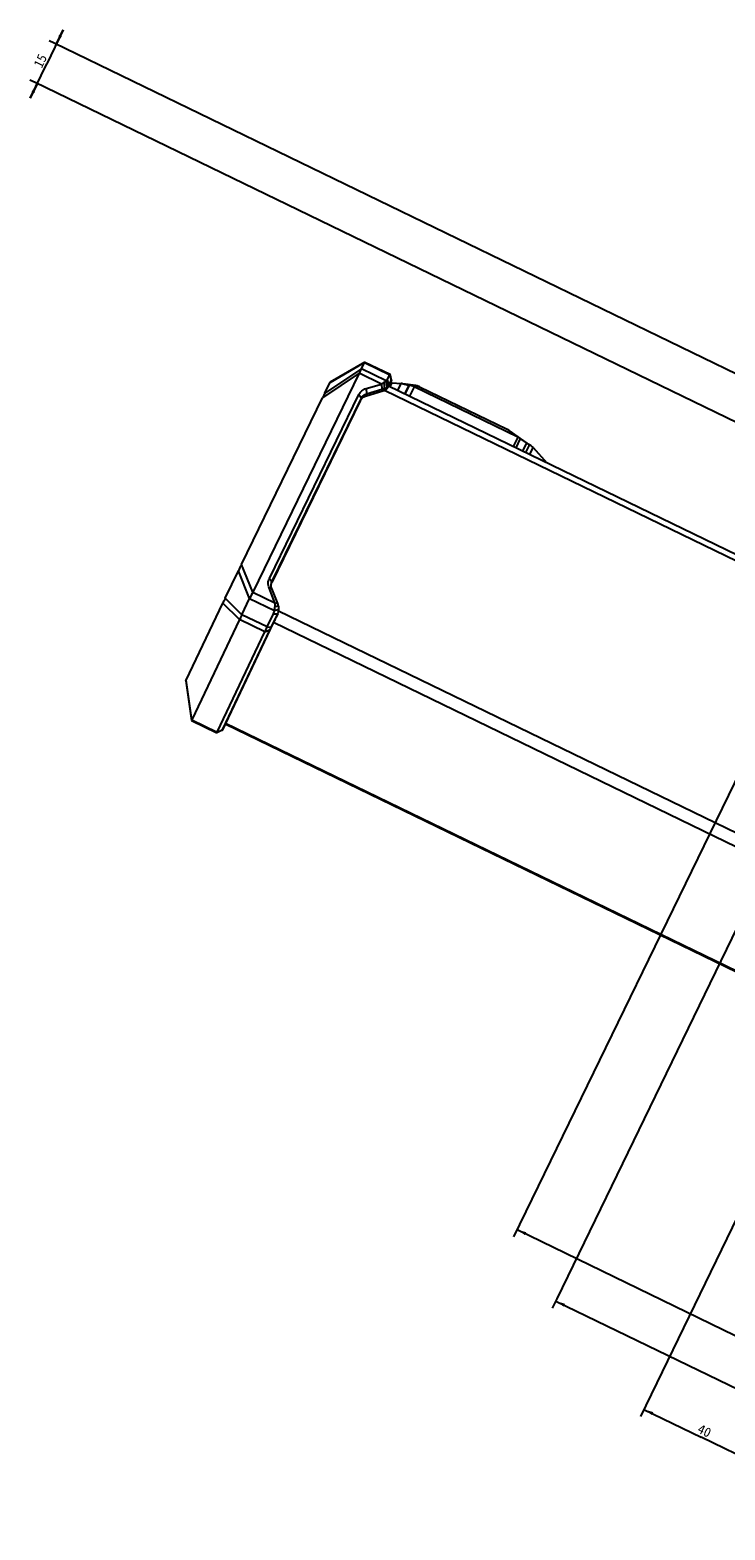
# Model space of a CAD drawing. Header units: millimetres. Extents: x -2409 to 4118, y -415 to 1151.
# Tile 1 of 38: x -2409 to -2191, y -408 to 62. Entities that reach past the tile are written whole.
import ezdxf
from ezdxf.enums import TextEntityAlignment as Align

# ---------------------------------------------------------------- set-up
doc = ezdxf.new("R2010")
doc.units = ezdxf.units.MM
doc.header["$LTSCALE"] = 65.395
doc.layers.get('0').update_dxf_attribs({"linetype": 'CONTINUOUS'})
doc.layers.add('00_COMPONENTS', color=7, linetype='CONTINUOUS')
doc.layers.add('51__DRAFT_DIMS', color=7, linetype='CONTINUOUS')
doc.styles.get("Standard").update_dxf_attribs({"font": 'simfang.ttf'})
doc.dimstyles.new('DIMSTYLE_1', dxfattribs={"dimtxt": 3, "dimasz": 3, "dimexe": 2.5, "dimexo": 0.5, "dimgap": 0.75, "dimtad": 1, "dimdsep": 46, "dimtxsty": 'STANDARD', "dimblk": '_FILLED', "dimblk1": '_FILLED', "dimblk2": '_FILLED', "dimcen": 0.09, "dimclrt": 3, "dimazin": 2, "dimtp": 0.3, "dimtm": 0.3, "dimtfac": 1, "dimtofl": 0, "dimtmove": 0, "dimatfit": 3, "dimldrblk": '_FILLED', "dimfxl": 1, "dimtolj": 1, "dimarcsym": 0})
doc.dimstyles.new('DIMSTYLE_3', dxfattribs={"dimtxt": 3, "dimasz": 3, "dimexe": 2.5, "dimexo": 0.5, "dimgap": 0.75, "dimtad": 1, "dimdsep": 46, "dimtxsty": 'STANDARD', "dimblk": '_FILLED', "dimblk1": '_FILLED', "dimblk2": '_FILLED', "dimcen": 0.09, "dimclrt": 3, "dimazin": 2, "dimtp": 0.5, "dimtm": 0.5, "dimtfac": 1, "dimtofl": 0, "dimtmove": 0, "dimatfit": 3, "dimldrblk": '_FILLED', "dimfxl": 1, "dimtolj": 1, "dimarcsym": 0})
doc.dimstyles.new('DIMSTYLE_5', dxfattribs={"dimtxt": 3, "dimasz": 3, "dimexe": 2.5, "dimexo": 0.5, "dimgap": 0.75, "dimtad": 1, "dimdsep": 46, "dimtxsty": 'STANDARD', "dimblk": '_FILLED', "dimblk1": '_FILLED', "dimblk2": '_FILLED', "dimcen": 0.09, "dimclrt": 3, "dimazin": 2, "dimtp": 0.2, "dimtm": 0.2, "dimtfac": 1, "dimtofl": 0, "dimtmove": 0, "dimatfit": 3, "dimldrblk": '_FILLED', "dimfxl": 1, "dimtolj": 1, "dimarcsym": 0})

# ---------------------------------------------------------------- blocks, each defined once
blk = doc.blocks.new('_FILLED')
at = {"color": 0, "linetype": 'ByBlock'}
blk.add_solid([(0, 0), (-1, 0.17), (-1, -0.17)], dxfattribs=at)
blk = doc.blocks.new('*D7')
at = {"layer": '51__DRAFT_DIMS', "color": 4}
for p, q in [((-2152.28, -100.74), (-2257.11, -316.12)), ((-1972.31, -187.99), (-2077.28, -403.64)), ((-2256.01, -313.87), (-2166.1, -357.63)), ((-2076.18, -401.4), (-2166.1, -357.63))]:
    blk.add_line(p, q, dxfattribs=at)
at = {"layer": '51__DRAFT_DIMS', "color": 4, "xscale": 3, "yscale": 3, "zscale": 3}
for p, rotation in [((-2256.01, -313.87), 154.0462685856), ((-2076.18, -401.4), 334.0462685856)]:
    blk.add_blockref('_FILLED', p, dxfattribs=dict(at, rotation=rotation))
at = {"layer": '51__DRAFT_DIMS', "color": 3}
blk.add_text('200', height=3, rotation=-25.9537, dxfattribs=at).set_placement((-2165.77, -356.96), align=Align.CENTER)
blk = doc.blocks.new('*D8')
at = {"layer": '51__DRAFT_DIMS', "color": 4}
for p, q in [((-2089.49, -108.85), (-2217.31, -372.51)), ((-2053.5, -126.3), (-2181.31, -389.96)), ((-2216.22, -370.26), (-2198.22, -378.98)), ((-2180.22, -387.71), (-2198.22, -378.98))]:
    blk.add_line(p, q, dxfattribs=at)
at = {"layer": '51__DRAFT_DIMS', "color": 4, "xscale": 3, "yscale": 3, "zscale": 3}
for p, rotation in [((-2216.22, -370.26), 154.1369605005), ((-2180.22, -387.71), 334.1369605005)]:
    blk.add_blockref('_FILLED', p, dxfattribs=dict(at, rotation=rotation))
at = {"layer": '51__DRAFT_DIMS', "color": 3}
blk.add_text('40', height=3, rotation=-25.863, dxfattribs=at).set_placement((-2197.89, -378.31), align=Align.CENTER)
blk = doc.blocks.new('*D10')
at = {"layer": '51__DRAFT_DIMS', "color": 4}
for p, q in [((-2122.43, -85.81), (-2243.53, -335.62)), ((-1979, -155.34), (-2100.1, -405.15)), ((-2243.53, -335.62), (-2244.95, -338.55)), ((-2243.86, -336.3), (-2172.14, -371.06)), ((-2100.43, -405.82), (-2172.14, -371.06)), ((-2100.1, -405.15), (-2101.52, -408.07))]:
    blk.add_line(p, q, dxfattribs=at)
at = {"layer": '51__DRAFT_DIMS', "color": 4, "xscale": 3, "yscale": 3, "zscale": 3}
for p, rotation in [((-2243.86, -336.3), 154.1369605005), ((-2100.43, -405.82), 334.1369605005)]:
    blk.add_blockref('_FILLED', p, dxfattribs=dict(at, rotation=rotation))
at = {"layer": '51__DRAFT_DIMS', "color": 3}
blk.add_text('160', height=3, rotation=-25.863, dxfattribs=at).set_placement((-2171.82, -370.39), align=Align.CENTER)
blk = doc.blocks.new('*D11')
at = {"layer": '51__DRAFT_DIMS', "color": 4}
for p, q in [((-2398.32, 62.2), (-2403.49, 51.54)), ((-2400.5, 57.7), (-2398.32, 62.2)), ((-2401.18, 58.03), (-2402.75, 58.79)), ((-2133.22, -71.87), (-2401.18, 58.03)), ((-2408.66, 40.87), (-2403.49, 51.54)), ((-2407.16, 45.7), (-2408.73, 46.46)), ((-2406.48, 45.37), (-2408.66, 40.87)), ((-2017.74, -143.08), (-2407.16, 45.7))]:
    blk.add_line(p, q, dxfattribs=at)
at = {"layer": '51__DRAFT_DIMS', "color": 4, "xscale": 3, "yscale": 3, "zscale": 3}
for p, rotation in [((-2400.5, 57.7), 244.1369605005), ((-2406.48, 45.37), 64.1369605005)]:
    blk.add_blockref('_FILLED', p, dxfattribs=dict(at, rotation=rotation))
at = {"layer": '51__DRAFT_DIMS', "color": 3}
blk.add_text('15', height=3, rotation=64.137, dxfattribs=at).set_placement((-2404.17, 51.86), align=Align.CENTER)

msp = doc.modelspace()

# ---------------------------------------------------------------- linework, layer by layer
at = {"layer": '00_COMPONENTS', "color": 4}
for p, q in [((-2303.831, -42.077), (-2314.67, -48.44)), ((-2303.831, -42.077), (-2295.912, -45.916)), ((-2305.479, -45.419), (-2316.987, -53.128)), ((-2304.785, -44), (-2316.292, -51.71)), ((-2298.522, -48.792), (-2305.479, -45.419)), ((-2297.015, -47.767), (-2304.785, -44)), ((-2295.912, -45.916), (-2295.442, -47.7)), ((-2303.332, -50.217), (-2303.17, -51.836)), ((-2297.674, -50.239), (-2298.059, -51.048)), ((-2142.327, -126.075), (-2297.535, -50.834)), ((-2296.227, -49.282), (-2296.478, -49.812)), ((-2296.293, -49.456), (-2296.301, -49.452)), ((-2295.746, -49.725), (-2295.133, -48.466)), ((-2293.408, -50.859), (-2292.331, -48.645)), ((-2291.184, -51.937), (-2289.847, -49.19)), ((-2289.811, -49.195), (-2291.153, -51.952)), ((-2289.811, -49.195), (-2286.553, -49.675)), ((-2288.279, -49.682), (-2289.722, -52.646)), ((-2305.626, -52.119), (-2304.809, -53.194)), ((-2304.809, -53.194), (-2305.211, -54.04)), ((-2303.17, -51.836), (-2303.572, -52.682)), ((-2259.325, -62.874), (-2254.998, -65.893)), ((-2255.776, -65.438), (-2257.219, -68.403)), ((-2254.998, -65.893), (-2256.411, -68.794)), ((-2253.03, -67.266), (-2254.278, -69.828)), ((-2252.126, -67.805), (-2253.334, -70.286)), ((-2252.029, -70.918), (-2250.965, -68.731)), ((-2339.862, -116.066), (-2343.398, -107.4)), ((-2338.86, -114), (-2342.397, -105.334)), ((-2333.754, -112.719), (-2332.914, -112.944)), ((-2333.674, -109.743), (-2332.856, -110.818)), ((-2332.856, -110.818), (-2332.867, -110.84)), ((-2343.021, -122.613), (-2348.264, -117.479)), ((-2342.299, -121.111), (-2347.542, -115.977)), ((-2339.862, -116.066), (-2332.092, -119.832)), ((-2338.86, -114), (-2331.903, -117.373)), ((-2334.38, -124.949), (-2342.299, -121.111)), ((-1877.055, -339.93), (-2330.757, -119.985)), ((-2335.102, -126.451), (-2343.021, -122.613)), ((-2335.102, -126.451), (-2333.423, -125.743)), ((-2334.38, -124.949), (-2333.062, -124.992)), ((-1878.872, -343.452), (-2332.383, -123.6)), ((-2357.965, -154.075), (-2359.723, -141.604)), ((-2357.965, -154.075), (-2350.046, -157.913)), ((-2350.046, -157.913), (-2348.367, -157.205)), ((-2347.592, -155.653), (-2347.584, -155.637)), ((-1893.913, -375.086), (-2347.412, -155.24))]:
    msp.add_line(p, q, dxfattribs=at)
at = {"layer": '00_COMPONENTS', "color": 7}
for p, q in [((-2303.741, -41.9), (-2314.58, -48.263)), ((-2304.785, -44), (-2303.831, -42.077)), ((-2303.74, -41.9), (-2295.822, -45.739)), ((-2305.479, -45.419), (-2338.86, -114)), ((-2296.697, -47.498), (-2295.912, -45.916)), ((-2295.396, -47.612), (-2295.822, -45.739)), ((-2316.292, -51.71), (-2314.67, -48.44)), ((-2298.059, -51.048), (-2303.572, -52.682)), ((-2303.332, -50.217), (-2298.522, -48.792)), ((-2303.17, -51.836), (-2298.36, -50.41)), ((-2298.522, -48.792), (-2298.36, -50.41)), ((-2297.638, -48.213), (-2297.674, -50.239)), ((-2297.015, -47.767), (-2296.844, -49.916)), ((-2296.697, -47.498), (-2296.227, -49.282)), ((-2141.549, -124.477), (-2296.303, -49.456)), ((-2296.295, -49.459), (-2296.293, -49.456)), ((-2295.451, -47.73), (-2296.277, -49.468)), ((-2296.268, -49.472), (-2295.906, -48.728)), ((-2296.227, -49.282), (-2295.442, -47.7)), ((-2295.133, -48.466), (-2292.331, -48.645)), ((-2287.724, -49.295), (-2291.827, -48.691)), ((-2289.811, -49.195), (-2289.847, -49.19)), ((-2255.776, -65.438), (-2288.279, -49.682)), ((-2286.553, -49.675), (-2259.325, -62.874)), ((-2342.397, -105.334), (-2316.987, -53.128)), ((-2333.674, -109.743), (-2305.626, -52.119)), ((-2305.211, -54.04), (-2332.94, -111.011)), ((-2332.856, -110.818), (-2304.809, -53.194)), ((-2251.773, -68.034), (-2258.378, -63.427)), ((-2253.03, -67.266), (-2254.998, -65.893)), ((-2250.965, -68.731), (-2246.634, -73.534)), ((-2347.542, -115.977), (-2343.398, -107.4)), ((-2331.903, -117.373), (-2333.754, -112.719)), ((-2332.867, -110.84), (-2332.856, -110.818)), ((-2359.723, -141.604), (-2348.264, -117.479)), ((-2342.299, -121.111), (-2339.862, -116.066)), ((-2331.062, -117.598), (-2332.914, -112.944)), ((-2331.903, -117.373), (-2331.062, -117.598)), ((-2334.38, -124.949), (-2332.376, -120.8)), ((-2333.062, -124.992), (-2331.057, -120.842)), ((-2332.376, -120.8), (-2331.057, -120.842)), ((-2332.092, -119.832), (-2330.672, -119.415)), ((-2331.884, -118.572), (-2330.809, -118.316)), ((-2331.044, -120.815), (-2331.309, -121.372)), ((-2343.021, -122.613), (-2357.965, -154.075)), ((-2350.046, -157.913), (-2335.102, -126.451)), ((-2348.367, -157.205), (-2333.423, -125.743)), ((-2332.426, -123.691), (-2347.525, -155.479)), ((-2359.833, -141.84), (-2358.074, -154.31)), ((-2358.074, -154.31), (-2350.156, -158.149)), ((-2348.422, -157.323), (-2350.156, -158.149)), ((-2347.592, -155.653), (-2348.377, -157.234)), ((-2347.584, -155.637), (-2347.592, -155.653)), ((-2347.584, -155.637), (-2347.51, -155.482)), ((-1894.025, -375.321), (-2347.523, -155.475))]:
    msp.add_line(p, q, dxfattribs=at)
for centre, start in [((-1615.419, -459.117), 154.050181), ((-1611.882, -467.783), 154.05018)]:
    msp.add_arc(centre, 808.492, start, 154.212841, dxfattribs=at)
for centre, major_axis, ratio, start_param, end_param in [((-2290.871, -48.889), (2.107, -0.24), 0.0512929, 2.1826644, 2.3419567), ((-2288.954, -51.041), (2.704, -1.3), 0.5059923, 1.564496, 2.1224911), ((-2256.451, -66.798), (2.704, -1.3), 0.5059923, 1.260367, 1.564496)]:
    msp.add_ellipse(centre, major_axis=major_axis, ratio=ratio, start_param=start_param, end_param=end_param, dxfattribs=at)
for points, knots in [([(-2303.831, -42.077), (-2303.824, -42.063), (-2303.811, -42.038), (-2303.793, -42.002), (-2303.778, -41.972), (-2303.766, -41.947), (-2303.756, -41.928), (-2303.749, -41.915), (-2303.745, -41.907), (-2303.743, -41.904), (-2303.742, -41.901), (-2303.741, -41.9), (-2303.741, -41.9)], [0, 0, 0, 0, 0.2291666, 0.4292172, 0.5997869, 0.7405114, 0.8510391, 0.9311721, 0.959813, 0.9808253, 0.9942073, 1, 1, 1, 1]), ([(-2304.785, -44), (-2304.877, -44.186), (-2305.109, -44.659), (-2305.34, -45.132), (-2305.479, -45.419)], [0, 0, 0, 0, 0.3950771, 1, 1, 1, 1]), ([(-2295.912, -45.916), (-2295.905, -45.902), (-2295.892, -45.876), (-2295.874, -45.84), (-2295.859, -45.81), (-2295.847, -45.785), (-2295.838, -45.767), (-2295.832, -45.756), (-2295.829, -45.75), (-2295.826, -45.745), (-2295.824, -45.742), (-2295.823, -45.74), (-2295.822, -45.739), (-2295.822, -45.739)], [0, 0, 0, 0, 0.2322646, 0.4345792, 0.6064807, 0.7476271, 0.857729, 0.9010624, 0.9365559, 0.9641914, 0.9839593, 0.9958657, 1, 1, 1, 1]), ([(-2316.292, -51.71), (-2316.385, -51.896), (-2316.616, -52.369), (-2316.847, -52.842), (-2316.987, -53.128)], [0, 0, 0, 0, 0.395077, 1, 1, 1, 1]), ([(-2314.67, -48.44), (-2314.663, -48.427), (-2314.65, -48.401), (-2314.633, -48.366), (-2314.617, -48.335), (-2314.605, -48.31), (-2314.595, -48.291), (-2314.588, -48.278), (-2314.584, -48.27), (-2314.582, -48.267), (-2314.581, -48.265), (-2314.58, -48.263), (-2314.58, -48.263)], [0, 0, 0, 0, 0.2291674, 0.4292186, 0.5997887, 0.7405132, 0.8510409, 0.9311734, 0.9598141, 0.9808261, 0.9942078, 1, 1, 1, 1]), ([(-2305.626, -52.119), (-2305.517, -51.893), (-2305.246, -51.463), (-2304.711, -50.916), (-2304.065, -50.486), (-2303.582, -50.291), (-2303.332, -50.217)], [0, 0, 0, 0, 0.2458211, 0.4935323, 0.7446173, 1, 1, 1, 1]), ([(-2298.522, -48.792), (-2298.37, -48.684), (-2298.08, -48.485), (-2297.781, -48.298), (-2297.638, -48.213)], [0, 0, 0, 0, 0.5278641, 1, 1, 1, 1]), ([(-2298.36, -50.41), (-2298.3, -50.393), (-2298.074, -50.328), (-2297.844, -50.273), (-2297.674, -50.239)], [0, 0, 0, 0, 0.2640332, 1, 1, 1, 1]), ([(-2297.266, -50.671), (-2297.386, -50.754), (-2297.642, -50.901), (-2297.917, -51.006), (-2298.059, -51.048)], [0, 0, 0, 0, 0.4965611, 1, 1, 1, 1]), ([(-2297.674, -50.239), (-2297.51, -50.2), (-2297.225, -50.109), (-2296.956, -49.979), (-2296.844, -49.916)], [0, 0, 0, 0, 0.5675203, 1, 1, 1, 1]), ([(-2297.638, -48.213), (-2297.513, -48.14), (-2297.342, -48.024), (-2297.139, -47.868), (-2297.054, -47.798), (-2297.015, -47.767)], [0, 0, 0, 0, 0.5686794, 0.8051133, 1, 1, 1, 1]), ([(-2296.478, -49.812), (-2296.514, -49.886), (-2296.606, -50.039), (-2296.851, -50.346), (-2297.09, -50.548), (-2297.266, -50.671)], [0, 0, 0, 0, 0.2112506, 0.4512334, 1, 1, 1, 1]), ([(-2297.015, -47.767), (-2296.946, -47.74), (-2296.849, -47.686), (-2296.749, -47.585), (-2296.712, -47.527), (-2296.697, -47.498)], [0, 0, 0, 0, 0.5238191, 0.765663, 1, 1, 1, 1]), ([(-2296.844, -49.916), (-2296.712, -49.841), (-2296.527, -49.704), (-2296.334, -49.474), (-2296.259, -49.348), (-2296.227, -49.282)], [0, 0, 0, 0, 0.508924, 0.7559524, 1, 1, 1, 1]), ([(-2296.184, -49.22), (-2296.184, -49.22), (-2296.184, -49.221), (-2296.185, -49.222), (-2296.187, -49.225), (-2296.189, -49.229), (-2296.192, -49.235), (-2296.197, -49.244), (-2296.205, -49.259), (-2296.216, -49.281), (-2296.229, -49.307), (-2296.244, -49.337), (-2296.262, -49.373), (-2296.282, -49.413), (-2296.312, -49.475), (-2296.356, -49.563), (-2296.414, -49.682), (-2296.456, -49.767), (-2296.478, -49.812)], [0, 0, 0, 0, 0.0010703, 0.0041323, 0.0092138, 0.0163173, 0.0254405, 0.0365801, 0.0648898, 0.1011966, 0.1454367, 0.1975314, 0.2573872, 0.324898, 0.3999424, 0.5720843, 0.7725792, 1, 1, 1, 1]), ([(-2296.293, -49.456), (-2296.285, -49.438), (-2296.268, -49.404), (-2296.246, -49.356), (-2296.227, -49.316), (-2296.213, -49.286), (-2296.204, -49.267), (-2296.199, -49.255), (-2296.194, -49.244), (-2296.19, -49.236), (-2296.187, -49.229), (-2296.185, -49.225), (-2296.184, -49.222), (-2296.184, -49.221), (-2296.184, -49.22), (-2296.184, -49.22), (-2296.184, -49.22)], [0, 0, 0, 0, 0.2316477, 0.4337276, 0.605662, 0.7469937, 0.8060567, 0.8573305, 0.9007791, 0.9363739, 0.9640932, 0.9839195, 0.9908721, 0.9958535, 0.9988735, 1, 1, 1, 1]), ([(-2295.133, -48.466), (-2295.225, -48.461), (-2295.394, -48.46), (-2295.595, -48.497), (-2295.725, -48.55), (-2295.803, -48.599), (-2295.865, -48.658), (-2295.895, -48.704), (-2295.906, -48.728)], [0, 0, 0, 0, 0.3204222, 0.5886591, 0.7043844, 0.8096129, 0.906944, 1, 1, 1, 1]), ([(-2295.396, -47.612), (-2295.396, -47.612), (-2295.397, -47.613), (-2295.397, -47.615), (-2295.398, -47.617), (-2295.401, -47.622), (-2295.405, -47.631), (-2295.411, -47.644), (-2295.418, -47.66), (-2295.428, -47.681), (-2295.439, -47.704), (-2295.447, -47.721), (-2295.451, -47.73)], [0, 0, 0, 0, 0.0053147, 0.0183194, 0.0390559, 0.0675195, 0.14755, 0.2582126, 0.3992008, 0.5701474, 0.770616, 1, 1, 1, 1]), ([(-2295.442, -47.7), (-2295.435, -47.687), (-2295.426, -47.669), (-2295.415, -47.647), (-2295.408, -47.634), (-2295.404, -47.625), (-2295.4, -47.617), (-2295.398, -47.615), (-2295.397, -47.612), (-2295.396, -47.612)], [0, 0, 0, 0, 0.4391787, 0.6122571, 0.7538066, 0.8635357, 0.9412158, 0.9866892, 1, 1, 1, 1]), ([(-2292.071, -48.663), (-2292.051, -48.665), (-2291.969, -48.672), (-2291.888, -48.682), (-2291.827, -48.691)], [0, 0, 0, 0, 0.2441614, 1, 1, 1, 1]), ([(-2291.827, -48.691), (-2291.656, -48.716), (-2291.31, -48.789), (-2290.886, -48.913), (-2290.549, -49.018), (-2290.305, -49.091), (-2290.072, -49.15), (-2289.92, -49.179), (-2289.847, -49.19)], [0, 0, 0, 0, 0.2538113, 0.5177147, 0.647698, 0.772925, 0.8909313, 1, 1, 1, 1]), ([(-2286.553, -49.675), (-2286.746, -49.581), (-2287.041, -49.461), (-2287.438, -49.348), (-2287.631, -49.309), (-2287.724, -49.295)], [0, 0, 0, 0, 0.5230547, 0.7699723, 1, 1, 1, 1]), ([(-2303.572, -52.682), (-2303.751, -52.735), (-2304.096, -52.874), (-2304.557, -53.181), (-2304.939, -53.572), (-2305.132, -53.879), (-2305.211, -54.04)], [0, 0, 0, 0, 0.2553826, 0.5064677, 0.754179, 1, 1, 1, 1]), ([(-2304.809, -53.194), (-2304.73, -53.033), (-2304.537, -52.726), (-2304.155, -52.335), (-2303.694, -52.028), (-2303.349, -51.888), (-2303.17, -51.836)], [0, 0, 0, 0, 0.245821, 0.4935323, 0.7446174, 1, 1, 1, 1]), ([(-2258.378, -63.427), (-2258.526, -63.324), (-2258.835, -63.127), (-2259.158, -62.955), (-2259.325, -62.874)], [0, 0, 0, 0, 0.492859, 1, 1, 1, 1]), ([(-2253.03, -67.266), (-2252.961, -67.314), (-2252.815, -67.408), (-2252.587, -67.539), (-2252.356, -67.669), (-2252.202, -67.759), (-2252.126, -67.805)], [0, 0, 0, 0, 0.2419948, 0.4933752, 0.7478417, 1, 1, 1, 1]), ([(-2251.773, -68.034), (-2251.801, -68.015), (-2251.917, -67.935), (-2252.036, -67.86), (-2252.126, -67.805)], [0, 0, 0, 0, 0.2464618, 1, 1, 1, 1]), ([(-2250.965, -68.731), (-2251.078, -68.605), (-2251.336, -68.359), (-2251.619, -68.142), (-2251.773, -68.034)], [0, 0, 0, 0, 0.4739272, 1, 1, 1, 1]), ([(-2333.754, -112.719), (-2333.85, -112.477), (-2333.995, -111.977), (-2334.056, -111.205), (-2333.956, -110.447), (-2333.784, -109.969), (-2333.674, -109.743)], [0, 0, 0, 0, 0.255253, 0.5062591, 0.7539997, 1, 1, 1, 1]), ([(-2332.914, -112.944), (-2332.982, -112.773), (-2333.084, -112.42), (-2333.129, -111.875), (-2333.061, -111.339), (-2332.943, -111), (-2332.867, -110.84)], [0, 0, 0, 0, 0.2552274, 0.5062483, 0.7540121, 1, 1, 1, 1]), ([(-2347.542, -115.977), (-2347.686, -116.274), (-2347.927, -116.775), (-2348.167, -117.275), (-2348.264, -117.479)], [0, 0, 0, 0, 0.5942566, 1, 1, 1, 1]), ([(-2331.884, -118.572), (-2331.882, -118.471), (-2331.879, -118.071), (-2331.888, -117.671), (-2331.903, -117.373)], [0, 0, 0, 0, 0.252566, 1, 1, 1, 1]), ([(-2342.299, -121.111), (-2342.442, -121.408), (-2342.684, -121.908), (-2342.924, -122.409), (-2343.021, -122.613)], [0, 0, 0, 0, 0.5942571, 1, 1, 1, 1]), ([(-2331.309, -121.372), (-2331.532, -121.833), (-2331.843, -122.476), (-2332.215, -123.249), (-2332.364, -123.561), (-2332.426, -123.691)], [0, 0, 0, 0, 0.5968251, 0.8318483, 1, 1, 1, 1]), ([(-2332.376, -120.8), (-2332.338, -120.722), (-2332.204, -120.413), (-2332.12, -120.081), (-2332.092, -119.832)], [0, 0, 0, 0, 0.2559185, 1, 1, 1, 1]), ([(-2332.092, -119.832), (-2332.033, -119.625), (-2331.934, -119.209), (-2331.887, -118.783), (-2331.884, -118.572)], [0, 0, 0, 0, 0.5044987, 1, 1, 1, 1]), ([(-2330.809, -118.316), (-2330.828, -118.256), (-2330.905, -118.014), (-2330.992, -117.775), (-2331.062, -117.598)], [0, 0, 0, 0, 0.2481346, 1, 1, 1, 1]), ([(-2331.044, -120.815), (-2330.939, -120.593), (-2330.77, -120.135), (-2330.689, -119.653), (-2330.672, -119.415)], [0, 0, 0, 0, 0.5067144, 1, 1, 1, 1]), ([(-2330.672, -119.415), (-2330.659, -119.24), (-2330.664, -118.866), (-2330.746, -118.501), (-2330.809, -118.316)], [0, 0, 0, 0, 0.4727908, 1, 1, 1, 1]), ([(-2335.102, -126.451), (-2335.005, -126.248), (-2334.765, -125.747), (-2334.524, -125.247), (-2334.38, -124.949)], [0, 0, 0, 0, 0.4057373, 1, 1, 1, 1]), ([(-2333.423, -125.743), (-2333.374, -125.641), (-2333.254, -125.391), (-2333.134, -125.141), (-2333.062, -124.992)], [0, 0, 0, 0, 0.4057374, 1, 1, 1, 1]), ([(-2359.833, -141.84), (-2359.833, -141.84), (-2359.832, -141.838), (-2359.831, -141.835), (-2359.829, -141.83), (-2359.826, -141.823), (-2359.822, -141.815), (-2359.815, -141.8), (-2359.804, -141.776), (-2359.789, -141.743), (-2359.77, -141.703), (-2359.748, -141.656), (-2359.732, -141.622), (-2359.723, -141.604)], [0, 0, 0, 0, 0.0055369, 0.0187556, 0.0396792, 0.0682914, 0.1045706, 0.1484938, 0.2591755, 0.4001174, 0.5709048, 0.7710339, 1, 1, 1, 1]), ([(-2358.074, -154.31), (-2358.074, -154.31), (-2358.074, -154.308), (-2358.073, -154.305), (-2358.07, -154.3), (-2358.067, -154.293), (-2358.063, -154.285), (-2358.057, -154.27), (-2358.046, -154.246), (-2358.03, -154.213), (-2358.011, -154.173), (-2357.989, -154.126), (-2357.973, -154.092), (-2357.965, -154.075)], [0, 0, 0, 0, 0.0055365, 0.0187549, 0.0396781, 0.0682901, 0.1045692, 0.1484921, 0.2591738, 0.4001159, 0.5709036, 0.7710332, 1, 1, 1, 1]), ([(-2350.156, -158.149), (-2350.156, -158.149), (-2350.156, -158.149), (-2350.156, -158.148), (-2350.155, -158.147), (-2350.154, -158.144), (-2350.152, -158.14), (-2350.149, -158.133), (-2350.145, -158.125), (-2350.141, -158.115), (-2350.135, -158.102), (-2350.126, -158.083), (-2350.112, -158.053), (-2350.093, -158.013), (-2350.071, -157.965), (-2350.055, -157.931), (-2350.046, -157.913)], [0, 0, 0, 0, 0.0011269, 0.0041468, 0.0091278, 0.0160801, 0.0359072, 0.0636262, 0.0992206, 0.1426697, 0.1939431, 0.2530064, 0.3943378, 0.5662719, 0.7683538, 1, 1, 1, 1]), ([(-2348.422, -157.323), (-2348.422, -157.323), (-2348.421, -157.322), (-2348.421, -157.321), (-2348.42, -157.319), (-2348.418, -157.314), (-2348.414, -157.305), (-2348.408, -157.292), (-2348.4, -157.276), (-2348.391, -157.255), (-2348.379, -157.231), (-2348.371, -157.214), (-2348.367, -157.205)], [0, 0, 0, 0, 0.0029031, 0.01374, 0.0326375, 0.0595989, 0.1376362, 0.2476526, 0.3893309, 0.5622852, 0.7660544, 1, 1, 1, 1]), ([(-2348.377, -157.234), (-2348.383, -157.247), (-2348.392, -157.265), (-2348.403, -157.287), (-2348.409, -157.299), (-2348.414, -157.309), (-2348.417, -157.316), (-2348.419, -157.319), (-2348.42, -157.321), (-2348.421, -157.322), (-2348.421, -157.323), (-2348.422, -157.323)], [0, 0, 0, 0, 0.4301223, 0.6008972, 0.7416561, 0.8521226, 0.9320801, 0.9605627, 0.9813684, 0.9944981, 1, 1, 1, 1]), ([(-2347.525, -155.479), (-2347.533, -155.497), (-2347.55, -155.531), (-2347.572, -155.579), (-2347.591, -155.619), (-2347.605, -155.648), (-2347.614, -155.668), (-2347.619, -155.68), (-2347.624, -155.691), (-2347.628, -155.699), (-2347.631, -155.706), (-2347.633, -155.71), (-2347.634, -155.713), (-2347.634, -155.714), (-2347.634, -155.714), (-2347.635, -155.715), (-2347.634, -155.715)], [0, 0, 0, 0, 0.2316477, 0.4337276, 0.605662, 0.7469937, 0.8060567, 0.8573305, 0.9007791, 0.9363739, 0.9640932, 0.9839195, 0.9908721, 0.9958535, 0.9988735, 1, 1, 1, 1]), ([(-2347.634, -155.715), (-2347.634, -155.715), (-2347.634, -155.715), (-2347.634, -155.714), (-2347.633, -155.713), (-2347.632, -155.711), (-2347.629, -155.706), (-2347.626, -155.7), (-2347.621, -155.691), (-2347.616, -155.681), (-2347.61, -155.669), (-2347.6, -155.649), (-2347.585, -155.62), (-2347.565, -155.58), (-2347.541, -155.532), (-2347.524, -155.498), (-2347.515, -155.479)], [0, 0, 0, 0, 0.0011252, 0.004145, 0.0091267, 0.0160803, 0.0359114, 0.0636356, 0.0992369, 0.1426938, 0.1939747, 0.2530459, 0.3943881, 0.5663284, 0.7683871, 1, 1, 1, 1])]:
    msp.add_open_spline(points, degree=3, knots=knots, dxfattribs=at)

# ---------------------------------------------------------------- dimensions: what is measured, and where the dimension line sits
at = {"layer": '51__DRAFT_DIMS', "color": 4}
for base, p1, p2, angle, text, dimstyle, picture, middle in [((-2406.481, 45.372), (-2132.77, -72.092), (-2017.288, -143.299), 244.13696, '15', 'DIMSTYLE_5', '*D11', (-2403.456, 51.612)), ((-2100.43, -405.825), (-2122.208, -85.36), (-1978.782, -154.889), 334.13696, '160', 'DIMSTYLE_3', '*D10', (-2172.042, -371.109))]:
    dim = msp.add_linear_dim(base=base, p1=p1, p2=p2, angle=angle, text=text, dimstyle=dimstyle, dxfattribs=at)
    dim.commit()
    dim.dimension.update_dxf_attribs({"geometry": picture, "text_midpoint": middle, "dimtype": 160})
for base, p1, p2, angle, dimstyle, picture, middle in [((-2076.184, -401.397), (-2152.058, -100.295), (-1972.092, -187.538), 334.04627, 'DIMSTYLE_3', '*D7', (-2166.124, -357.62)), ((-2180.223, -387.706), (-2089.275, -108.402), (-2053.282, -125.85), 334.13696, 'DIMSTYLE_1', '*D8', (-2198.275, -378.954))]:
    dim = msp.add_linear_dim(base=base, p1=p1, p2=p2, angle=angle, dimstyle=dimstyle, dxfattribs=at)
    dim.commit()
    dim.dimension.update_dxf_attribs({"geometry": picture, "text_midpoint": middle, "dimtype": 160})

doc.saveas('drawing.dxf')
